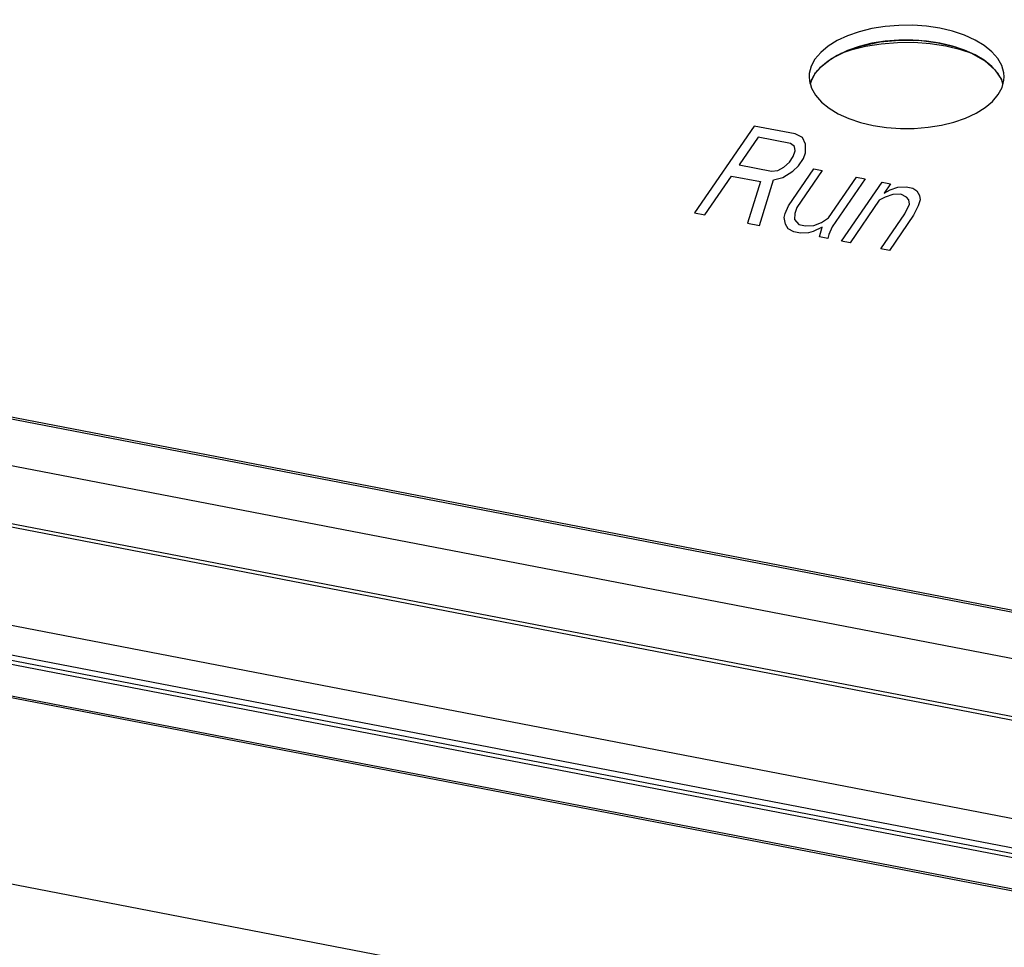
# Model space of a CAD drawing. Header units: millimetres. Extents: x -728 to -141, y -62 to 525.
# Tile 168 of 186: x -209 to -195, y 470 to 483. Entities that reach past the tile are written whole.
import ezdxf

# ---------------------------------------------------------------- set-up
doc = ezdxf.new("R2010")
doc.units = ezdxf.units.MM
doc.header["$LTSCALE"] = 23.1
doc.layers.add('R912005502_AM_0', color=7, linetype='CONTINUOUS')

msp = doc.modelspace()

# ---------------------------------------------------------------- linework, layer by layer
at = {"layer": 'R912005502_AM_0', "color": 7}
for p, q in [((-181.66, 471.192), (-252.149, 484.787)), ((-249.017, 484.854), (-183.978, 472.31)), ((-248.852, 484.851), (-184.107, 472.364)), ((-179.75, 469.939), (-255.13, 484.478)), ((-180.11, 470.06), (-254.657, 484.438)), ((-197.357, 482.278), (-197.412, 482.176)), ((-197.169, 482.252), (-197.274, 482.164)), ((-250.712, 482.221), (-185.873, 469.716)), ((-197.412, 482.176), (-197.439, 482.072)), ((-197.274, 482.164), (-197.357, 482.066)), ((-197.439, 482.072), (-197.441, 482.025)), ((-197.441, 482.025), (-197.437, 481.966)), ((-197.412, 481.963), (-197.424, 481.919)), ((-197.357, 482.066), (-197.412, 481.963)), ((-194.671, 481.874), (-194.644, 481.978)), ((-194.644, 481.978), (-194.642, 482.025)), ((-250.814, 481.817), (-185.975, 469.312)), ((-194.726, 481.771), (-194.671, 481.874)), ((-185.591, 469.097), (-250.9, 481.693)), ((-185.975, 469.227), (-250.814, 481.732)), ((-194.914, 481.585), (-194.809, 481.673)), ((-194.809, 481.673), (-194.726, 481.771)), ((-198.229, 481.319), (-199.084, 480.074)), ((-197.64, 481.205), (-198.229, 481.319)), ((-198.173, 481.158), (-198.446, 480.761)), ((-197.707, 481.068), (-198.173, 481.158)), ((-197.536, 481.155), (-197.64, 481.205)), ((-197.492, 481.057), (-197.536, 481.155)), ((-197.651, 481.027), (-197.707, 481.068)), ((-197.669, 480.881), (-197.639, 480.965)), ((-197.639, 480.965), (-197.651, 481.027)), ((-197.492, 480.936), (-197.492, 481.057)), ((-197.723, 480.801), (-197.669, 480.881)), ((-197.594, 480.746), (-197.522, 480.852)), ((-197.522, 480.852), (-197.492, 480.936)), ((-198.446, 480.761), (-197.98, 480.671)), ((-197.98, 480.671), (-197.888, 480.683)), ((-197.888, 480.683), (-197.802, 480.727)), ((-197.82, 480.58), (-197.673, 480.672)), ((-197.802, 480.727), (-197.723, 480.801)), ((-197.737, 480.174), (-197.374, 480.704)), ((-197.673, 480.672), (-197.594, 480.746)), ((-197.251, 480.68), (-197.615, 480.15)), ((-197.374, 480.704), (-197.251, 480.68)), ((-198.937, 480.045), (-198.555, 480.602)), ((-198.555, 480.602), (-198.138, 480.521)), ((-198.152, 479.894), (-197.954, 480.546)), ((-197.954, 480.546), (-197.82, 480.58)), ((-197.161, 480.003), (-196.76, 480.586)), ((-196.638, 480.562), (-197.111, 479.873)), ((-196.76, 480.586), (-196.638, 480.562)), ((-198.138, 480.521), (-198.324, 479.927)), ((-196.975, 479.667), (-196.392, 480.515)), ((-196.392, 480.515), (-196.27, 480.491)), ((-196.27, 480.491), (-196.361, 480.358)), ((-196.361, 480.358), (-196.275, 480.402)), ((-196.275, 480.402), (-196.165, 480.441)), ((-196.165, 480.441), (-196.049, 480.448)), ((-196.049, 480.448), (-195.951, 480.429)), ((-195.951, 480.429), (-195.895, 480.389)), ((-195.895, 480.389), (-195.858, 480.322)), ((-196.434, 480.253), (-196.852, 479.643)), ((-196.348, 480.296), (-196.434, 480.253)), ((-196.238, 480.335), (-196.348, 480.296)), ((-196.122, 480.342), (-196.238, 480.335)), ((-196.042, 480.297), (-196.122, 480.342)), ((-196.011, 480.261), (-196.042, 480.297)), ((-195.998, 480.199), (-196.011, 480.261)), ((-195.846, 480.259), (-195.876, 480.175)), ((-195.858, 480.322), (-195.846, 480.259)), ((-197.786, 480.063), (-197.737, 480.174)), ((-197.615, 480.15), (-197.645, 480.066)), ((-196.065, 480.061), (-195.998, 480.199)), ((-195.876, 480.175), (-195.942, 480.038)), ((-199.084, 480.074), (-198.937, 480.045)), ((-197.798, 480.006), (-197.786, 480.063)), ((-197.779, 479.912), (-197.798, 480.006)), ((-197.645, 480.066), (-197.65, 479.977)), ((-197.65, 479.977), (-197.589, 479.905)), ((-197.264, 479.933), (-197.161, 480.003)), ((-196.41, 479.558), (-196.065, 480.061)), ((-195.942, 480.038), (-196.288, 479.534)), ((-198.324, 479.927), (-198.152, 479.894)), ((-197.741, 479.845), (-197.779, 479.912)), ((-197.661, 479.799), (-197.741, 479.845)), ((-197.589, 479.905), (-197.491, 479.886)), ((-197.491, 479.886), (-197.374, 479.894)), ((-197.252, 479.87), (-197.38, 479.805)), ((-197.374, 479.894), (-197.264, 479.933)), ((-197.293, 479.728), (-197.252, 479.87)), ((-197.111, 479.873), (-197.159, 479.763)), ((-197.563, 479.781), (-197.661, 479.799)), ((-197.447, 479.788), (-197.563, 479.781)), ((-197.38, 479.805), (-197.447, 479.788)), ((-197.171, 479.705), (-197.293, 479.728)), ((-197.159, 479.763), (-197.171, 479.705)), ((-196.852, 479.643), (-196.975, 479.667)), ((-196.288, 479.534), (-196.41, 479.558)), ((-186.697, 468.858), (-235.602, 478.29)), ((-186.712, 468.835), (-235.602, 478.264)), ((-237.237, 475.909), (-188.332, 466.477))]:
    msp.add_line(p, q, dxfattribs=at)
for points in [[(-194.642, 482.025), (-194.646, 482.083), (-194.676, 482.188), (-194.734, 482.289), (-194.818, 482.385), (-194.928, 482.474), (-195.059, 482.553), (-195.212, 482.622), (-195.38, 482.679), (-195.563, 482.722), (-195.755, 482.751), (-195.953, 482.765), (-196.152, 482.764), (-196.35, 482.748), (-196.541, 482.718), (-196.722, 482.673), (-196.889, 482.615), (-197.039, 482.545), (-197.169, 482.464), (-197.274, 482.376), (-197.357, 482.278)], [(-197.275, 482.163), (-197.12, 482.286), (-196.918, 482.391), (-196.685, 482.471), (-196.422, 482.527), (-196.149, 482.552), (-195.866, 482.549), (-195.59, 482.515), (-195.337, 482.454), (-195.108, 482.366), (-194.92, 482.257), (-194.775, 482.128), (-194.681, 481.987)], [(-196.35, 482.536), (-196.541, 482.506), (-196.722, 482.461), (-196.889, 482.403), (-197.039, 482.333), (-197.169, 482.252)], [(-195.098, 482.359), (-195.262, 482.414), (-195.477, 482.465), (-195.704, 482.499), (-195.937, 482.516), (-196.172, 482.515), (-196.405, 482.496), (-196.63, 482.46), (-196.844, 482.407), (-196.986, 482.358)], [(-194.818, 482.173), (-194.928, 482.262), (-195.059, 482.341), (-195.212, 482.41), (-195.38, 482.467), (-195.563, 482.51), (-195.755, 482.539), (-195.953, 482.553), (-196.152, 482.552), (-196.35, 482.536)], [(-197.357, 482.066), (-197.347, 482.081), (-197.334, 482.098), (-197.32, 482.114), (-197.306, 482.131), (-197.291, 482.147), (-197.275, 482.163)], [(-194.66, 481.918), (-194.676, 481.976), (-194.734, 482.077), (-194.818, 482.173)], [(-197.437, 481.966), (-197.407, 481.861), (-197.349, 481.76), (-197.265, 481.664), (-197.155, 481.575), (-197.024, 481.496), (-196.871, 481.427), (-196.703, 481.371), (-196.52, 481.328), (-196.328, 481.298), (-196.13, 481.284), (-195.931, 481.285), (-195.733, 481.301), (-195.542, 481.332), (-195.361, 481.376), (-195.194, 481.434), (-195.044, 481.504), (-194.914, 481.585)], [(-197.425, 481.925), (-197.424, 481.93), (-197.422, 481.938), (-197.42, 481.943), (-197.417, 481.95), (-197.415, 481.955), (-197.412, 481.964)], [(-197.412, 481.964), (-197.41, 481.969), (-197.407, 481.977), (-197.403, 481.984), (-197.4, 481.992), (-197.396, 481.999), (-197.393, 482.007)], [(-197.393, 482.007), (-197.389, 482.015), (-197.383, 482.025), (-197.377, 482.034), (-197.371, 482.044), (-197.365, 482.054), (-197.357, 482.066)], [(-194.681, 481.987), (-194.68, 481.985), (-194.677, 481.98), (-194.675, 481.974), (-194.673, 481.969), (-194.671, 481.964), (-194.668, 481.957)], [(-194.668, 481.957), (-194.666, 481.952), (-194.665, 481.947), (-194.663, 481.941), (-194.661, 481.936), (-194.66, 481.931), (-194.658, 481.925)]]:
    msp.add_lwpolyline(points, dxfattribs=at)

doc.saveas('drawing.dxf')
